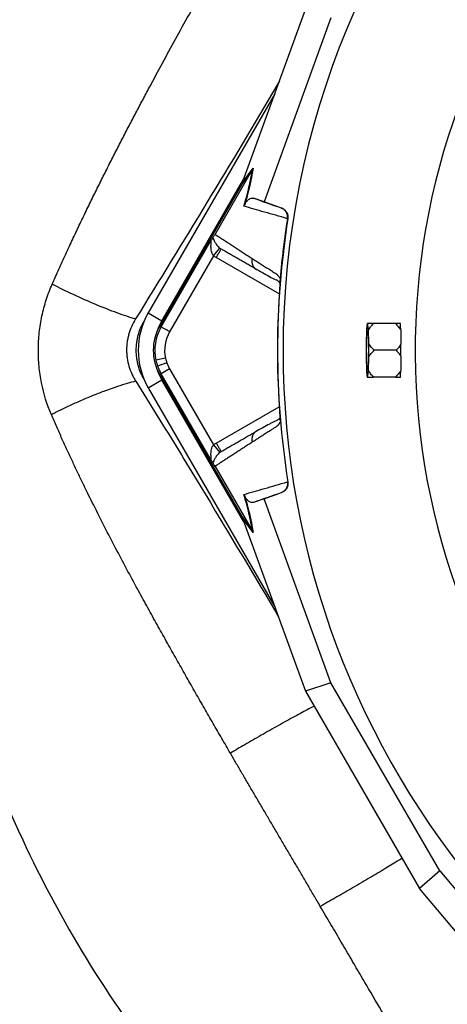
# Model space of a CAD drawing. Header units: millimetres. Extents: x 2153 to 4015, y 1999 to 4341.
# Tile 5 of 21: x 2565 to 2827, y 2640 to 3244. Entities that reach past the tile are written whole.
import ezdxf

# ---------------------------------------------------------------- set-up
doc = ezdxf.new("R2010")
doc.units = ezdxf.units.MM
doc.header["$LTSCALE"] = 2

msp = doc.modelspace()

# ---------------------------------------------------------------- linework, layer by layer
at = {"color": 7, "linetype": 'Continuous', "lineweight": 25}
for p, q in [((2701.51, 3144.71), (2739.86, 3250.3)), ((2755.41, 3245.04), (2714.45, 3132.25)), ((2721.01, 3198.4), (2643.43, 3064.02)), ((2707.17, 3151.72), (2684.39, 3112.26)), ((2707.19, 3151.75), (2700.81, 3143.08)), ((2701.3, 3144.12), (2707.68, 3152.8)), ((2700.81, 3143.08), (2650.5, 3055.94)), ((2651.78, 3059.2), (2702.13, 3146.41)), ((2714.45, 3132.25), (2708.06, 3134.41)), ((2725.14, 3128.36), (2714.45, 3132.25)), ((2724.9, 3128.44), (2725.14, 3128.36)), ((2729.02, 3121.79), (2728.75, 3121.87)), ((2651.36, 3055.45), (2681.42, 3107.52)), ((2683.48, 3099.1), (2687.24, 3103.77)), ((2683.48, 3099.1), (2656.55, 3052.45)), ((2709.02, 3091.29), (2709.7, 3090.71)), ((2724.2, 3084.05), (2724.2, 3083.87)), ((2643.43, 3064.02), (2651.78, 3059.2)), ((2651.36, 3055.45), (2650.5, 3055.94)), ((2777.22, 3053.31), (2776.99, 3045.23)), ((2778.01, 3057.49), (2777.57, 3057.49)), ((2778.59, 3045.23), (2778.36, 3053.31)), ((2794.94, 3057.49), (2781.52, 3057.49)), ((2795.4, 3041.04), (2781.98, 3041.04)), ((2654.02, 3036.18), (2648.16, 3034.9)), ((2776.99, 3036.86), (2777.22, 3028.78)), ((2778.36, 3028.78), (2778.59, 3036.86)), ((2654.83, 3033.35), (2649.18, 3031.33)), ((2656.55, 3029.64), (2651.36, 3026.64)), ((2656.55, 3029.64), (2683.48, 2982.99)), ((2643.43, 3018.07), (2651.78, 3022.89)), ((2651.36, 3026.64), (2650.5, 3026.15)), ((2650.5, 3026.15), (2700.81, 2939.01)), ((2681.42, 2974.57), (2651.36, 3026.64)), ((2702.13, 2935.68), (2651.78, 3022.89)), ((2777.57, 3024.59), (2778.01, 3024.59)), ((2794.94, 3024.59), (2781.52, 3024.59)), ((2643.43, 3018.07), (2721.01, 2883.69)), ((2724.2, 2998.22), (2724.2, 2998.04)), ((2709.7, 2991.38), (2709.02, 2990.8)), ((2683.48, 2982.99), (2687.24, 2978.32)), ((2684.39, 2969.83), (2707.17, 2930.37)), ((2728.75, 2960.22), (2729.02, 2960.3)), ((2714.45, 2949.84), (2708.06, 2947.68)), ((2714.45, 2949.84), (2725.14, 2953.73)), ((2755.41, 2837.05), (2714.45, 2949.84)), ((2725.14, 2953.73), (2724.9, 2953.65)), ((2700.81, 2939.01), (2707.19, 2930.34)), ((2707.68, 2929.29), (2701.3, 2937.97)), ((2701.51, 2937.38), (2739.86, 2831.78)), ((2755.41, 2837.05), (2739.86, 2831.78)), ((2822.1, 2721.55), (2755.41, 2837.05)), ((2739.86, 2831.78), (2809.76, 2710.72)), ((2822.1, 2721.55), (2809.76, 2710.72)), ((2822.1, 2721.55), (2899.29, 2629.68)), ((2882.03, 2624.71), (2809.76, 2710.72))]:
    msp.add_line(p, q, dxfattribs=at)
at = {"color": 8, "linetype": 'Continuous', "lineweight": 25}
for p, q in [((2723.75, 3075.67), (2685.12, 3097.98)), ((2640.84, 3058.82), (2640.88, 3058.89)), ((2640.88, 3023.2), (2640.84, 3023.27)), ((2685.12, 2984.11), (2723.75, 3006.41))]:
    msp.add_line(p, q, dxfattribs=at)
at = {"color": 7, "linetype": 'Continuous', "lineweight": 25, "flags": 128}
for points in [[(2648.64, 3052.11), (2649.68, 3054.94), (2651.78, 3059.2)], [(2778.37, 3041.04), (2778.35, 3038.15), (2778.3, 3035.42), (2778.22, 3033.02), (2778.12, 3031.09), (2778, 3029.73), (2777.86, 3029.03), (2777.72, 3029.03), (2777.58, 3029.73), (2777.46, 3031.09), (2777.35, 3033.02), (2777.27, 3035.42), (2777.23, 3038.15), (2777.21, 3041.04), (2777.23, 3043.94), (2777.27, 3046.67), (2777.35, 3049.07), (2777.46, 3051), (2777.58, 3052.36), (2777.72, 3053.06), (2777.86, 3053.06), (2778, 3052.36), (2778.12, 3051), (2778.22, 3049.07), (2778.3, 3046.67), (2778.35, 3043.94), (2778.37, 3041.04)], [(2651.78, 3022.89), (2649.68, 3027.15), (2648.64, 3029.98)]]:
    msp.add_lwpolyline(points, dxfattribs=at)
at = {"color": 7, "linetype": 'Continuous', "lineweight": 25}
for centre, radius, start, end in [((3242.1, 3041.04), 516.02, 91.61958, 180), ((3242.1, 3041.04), 435.02, 98.72648, 259.40298), ((3242.1, 3041.04), 519.4, 171.05652, 188.94348), ((2683.23, 3041.04), 45.96, 150, 210), ((2676.3, 3041.04), 29.79, 150, 210), ((2676.3, 3041.04), 28.81, 150, 192.32485), ((2676.3, 3041.04), 22.81, 150, 192.32485), ((2819.71, 3051.88), 42.52, 172.41507, 178.07111), ((2735.87, 3051.88), 42.52, 1.92889, 7.58493), ((2789.6, 3056.08), 8.51, 8.81041, 9.59024), ((3242.1, 3041.04), 516.02, 180, 261.08128), ((3126.6, 3041.04), 349.63, 179.31486, 180.68514), ((2428.98, 3041.04), 349.63, 359.31486, 0.68514), ((2676.3, 3041.04), 28.81, 192.32485, 199.70424), ((2676.3, 3041.04), 22.81, 192.32485, 199.70424), ((2676.3, 3041.04), 28.81, 199.70424, 210), ((2676.3, 3041.04), 22.81, 199.70424, 210), ((2819.71, 3030.21), 42.52, 181.92889, 187.58493), ((2735.87, 3030.21), 42.52, 352.41507, 358.07111), ((2789.6, 3026.01), 8.51, 350.40976, 351.18959)]:
    msp.add_arc(centre, radius, start, end, dxfattribs=at)
for centre, major_axis, ratio, start_param, end_param in [((2699.98, 3142.05), (11.84, 32.46), 0.015428, 4.781806, 4.800012), ((3243.13, 3053.42), (36.91, 443.57), 0.999611, 1.653526, 1.673308), ((3243.13, 3028.67), (-36.91, 443.57), 0.999611, 1.468285, 1.488067), ((2699.98, 2940.04), (-11.84, 32.46), 0.015428, 4.624766, 4.642972)]:
    msp.add_ellipse(centre, major_axis=major_axis, ratio=ratio, start_param=start_param, end_param=end_param, dxfattribs=at)
for points, knots in [([(3174.49, 3742.01), (3126.37, 3721.31), (3035.97, 3682.41), (2893.49, 3651.42), (2757.13, 3646.19), (2668.33, 3555.61), (2592.74, 3453.35), (2540.83, 3331.6), (2508, 3205.62), (2492.11, 3081.3), (2498.99, 2956.77), (2526.65, 2836.4), (2571.63, 2721.18), (2625.96, 2630.22), (2672.12, 2577.21), (2682.48, 2566.09)], [0, 0, 0, 0, 0.0401941, 0.0755145, 0.1219992, 0.15017, 0.1803272, 0.2307269, 0.2608889, 0.2904897, 0.3362446, 0.3649193, 0.3939071, 0.4395348, 0.4521189, 0.4521189, 0.4521189, 0.4521189]), ([(2286.8, 3673.16), (2280.62, 3661.49), (2274.76, 3649.85), (2254.87, 3608.53), (2242.44, 3579.1), (2225.97, 3535.34), (2220.87, 3520.89), (2213.66, 3499.12), (2211.33, 3491.83), (2206.85, 3477.37), (2204.71, 3470.23), (2200.63, 3456.19), (2198.68, 3449.23), (2194.68, 3434.4), (2192.61, 3426.45), (2189.52, 3414.15), (2188.49, 3410.01), (2186.5, 3401.74), (2185.53, 3397.63), (2182.71, 3385.34), (2180.93, 3377.21), (2175.82, 3352.65), (2172.69, 3336.02), (2167.16, 3302.68), (2164.73, 3285.92), (2158.51, 3235.31), (2155.78, 3201.18), (2153.42, 3132.39), (2153.79, 3097.73), (2157.88, 3028.22), (2161.61, 2993.35), (2168.47, 2949.99), (2169.95, 2941.34), (2173.13, 2924.01), (2174.84, 2915.31), (2178.48, 2898.03), (2180.4, 2889.5), (2184.45, 2872.64), (2186.57, 2864.32), (2193.23, 2839.48), (2198.07, 2823.02), (2208.5, 2790.58), (2214.09, 2774.56), (2243.88, 2695.43), (2273.5, 2635.25), (2325.83, 2550.17), (2344.6, 2522.68), (2384.77, 2469.58), (2406.09, 2443.94), (2474.31, 2370.41), (2524.11, 2326.6), (2630.54, 2249.81), (2687.19, 2216.85), (2761.35, 2183.01), (2776.34, 2176.62), (2806.63, 2164.6), (2821.95, 2158.93), (2852.8, 2148.49), (2868.32, 2143.73), (2899.48, 2134.99), (2915.12, 2131.02), (2989.67, 2114.1), (3049.32, 2106.38), (3109.1, 2104.34)], [0.1694246, 0.1694246, 0.1694246, 0.1694246, 0.1770949, 0.1770949, 0.1967721, 0.1967721, 0.2066107, 0.2066107, 0.21153, 0.21153, 0.2164493, 0.2164493, 0.2213686, 0.2213686, 0.2262879, 0.2262879, 0.2287475, 0.2287475, 0.2312072, 0.2312072, 0.2361265, 0.2361265, 0.2459651, 0.2459651, 0.2558037, 0.2558037, 0.2754809, 0.2754809, 0.2951581, 0.2951581, 0.3148353, 0.3148353, 0.3197546, 0.3197546, 0.3246739, 0.3246739, 0.3295932, 0.3295932, 0.3345125, 0.3345125, 0.3443511, 0.3443511, 0.3541897, 0.3541897, 0.3935441, 0.3935441, 0.4132213, 0.4132213, 0.4328985, 0.4328985, 0.4722529, 0.4722529, 0.5116073, 0.5116073, 0.5214459, 0.5214459, 0.5312845, 0.5312845, 0.5411231, 0.5411231, 0.5509617, 0.5509617, 0.5878363, 0.5878363, 0.5878363, 0.5878363]), ([(2285.81, 3669.6), (2280.25, 3659.01), (2274.95, 3648.44), (2255.59, 3608.21), (2243.17, 3578.81), (2226.71, 3535.07), (2221.61, 3520.63), (2214.41, 3498.88), (2212.08, 3491.59), (2207.6, 3477.14), (2205.46, 3470.01), (2201.39, 3455.97), (2199.44, 3449.02), (2195.44, 3434.2), (2193.37, 3426.25), (2190.28, 3413.96), (2189.26, 3409.82), (2187.27, 3401.56), (2186.3, 3397.45), (2183.48, 3385.17), (2181.7, 3377.04), (2176.59, 3352.5), (2173.47, 3335.88), (2167.93, 3302.57), (2165.51, 3285.81), (2159.29, 3235.24), (2156.56, 3201.13), (2154.21, 3132.38), (2154.58, 3097.75), (2158.67, 3028.29), (2162.39, 2993.44), (2169.24, 2950.12), (2170.72, 2941.47), (2173.91, 2924.16), (2175.61, 2915.47), (2179.24, 2898.2), (2181.17, 2889.67), (2185.21, 2872.83), (2187.33, 2864.51), (2193.98, 2839.7), (2198.82, 2823.25), (2209.24, 2790.83), (2214.83, 2774.83), (2244.6, 2695.75), (2274.2, 2635.62), (2326.49, 2550.6), (2345.25, 2523.13), (2385.38, 2470.08), (2406.69, 2444.46), (2474.85, 2370.99), (2524.61, 2327.2), (2630.96, 2250.48), (2687.56, 2217.54), (2761.66, 2183.73), (2776.64, 2177.34), (2806.91, 2165.33), (2822.22, 2159.67), (2853.04, 2149.24), (2868.55, 2144.49), (2899.68, 2135.75), (2915.31, 2131.79), (2990.97, 2114.61), (3051.77, 2106.86), (3112.71, 2105.02)], [0.1701243, 0.1701243, 0.1701243, 0.1701243, 0.1770949, 0.1770949, 0.1967721, 0.1967721, 0.2066107, 0.2066107, 0.21153, 0.21153, 0.2164493, 0.2164493, 0.2213686, 0.2213686, 0.2262879, 0.2262879, 0.2287475, 0.2287475, 0.2312072, 0.2312072, 0.2361265, 0.2361265, 0.2459651, 0.2459651, 0.2558037, 0.2558037, 0.2754809, 0.2754809, 0.2951581, 0.2951581, 0.3148353, 0.3148353, 0.3197546, 0.3197546, 0.3246739, 0.3246739, 0.3295932, 0.3295932, 0.3345125, 0.3345125, 0.3443511, 0.3443511, 0.3541897, 0.3541897, 0.3935441, 0.3935441, 0.4132213, 0.4132213, 0.4328985, 0.4328985, 0.4722529, 0.4722529, 0.5116073, 0.5116073, 0.5214459, 0.5214459, 0.5312845, 0.5312845, 0.5411231, 0.5411231, 0.5509617, 0.5509617, 0.5885727, 0.5885727, 0.5885727, 0.5885727]), ([(3112.71, 2106.27), (3090.87, 2106.95), (3069.01, 2108.42), (3036.21, 2111.78), (3025.28, 2113.09), (3008.87, 2115.35), (3003.4, 2116.16), (2992.47, 2117.86), (2987, 2118.76), (2959.79, 2123.49), (2938.26, 2128), (2895.67, 2138.45), (2874.61, 2144.38), (2832.97, 2157.7), (2812.39, 2165.09), (2771.69, 2181.27), (2751.58, 2190.08), (2721.76, 2204.34), (2711.88, 2209.27), (2692.23, 2219.48), (2682.52, 2224.74), (2653.73, 2240.95), (2634.99, 2252.35), (2580.07, 2288.24), (2545.21, 2314.46), (2495.52, 2357.17), (2479.38, 2371.97), (2455.85, 2395.03), (2448.11, 2402.86), (2436.68, 2414.83), (2432.9, 2418.86), (2425.4, 2426.99), (2421.68, 2431.09), (2403.29, 2451.7), (2389.22, 2468.59), (2362.28, 2503.15), (2349.41, 2520.81), (2324.85, 2556.88), (2313.16, 2575.29), (2290.91, 2612.84), (2280.35, 2631.97), (2260.4, 2670.99), (2251, 2690.86), (2239.98, 2716.17), (2237.82, 2721.26), (2233.57, 2731.47), (2231.48, 2736.58), (2225.36, 2751.94), (2221.45, 2762.21), (2202.76, 2813.75), (2190.54, 2855.54), (2176.55, 2919.12), (2172.59, 2940.45), (2165.99, 2983.39), (2163.35, 3005), (2159.32, 3048.46), (2157.93, 3070.32), (2157, 3097.82), (2156.85, 3103.32), (2156.64, 3114.35), (2156.58, 3119.88), (2156.5, 3136.43), (2156.62, 3147.43), (2157.45, 3180.37), (2158.66, 3202.22), (2162.35, 3245.71), (2164.82, 3267.34), (2170.98, 3310.41), (2174.65, 3331.85), (2183.04, 3374.55), (2187.76, 3395.81), (2195.6, 3427.57), (2198.33, 3438.14), (2204.08, 3459.23), (2207.08, 3469.75), (2213.41, 3490.74), (2216.72, 3501.21), (2223.7, 3522.09), (2227.36, 3532.52), (2238.82, 3563.53), (2247.12, 3583.92), (2265, 3624.14), (2274.59, 3643.97), (2284.72, 3663.57)], [0, 0, 0, 0, 0.03125, 0.03125, 0.046875, 0.046875, 0.054688, 0.054688, 0.0625, 0.0625, 0.09375, 0.09375, 0.125, 0.125, 0.15625, 0.15625, 0.1875, 0.1875, 0.203125, 0.203125, 0.21875, 0.21875, 0.25, 0.25, 0.3125, 0.3125, 0.34375, 0.34375, 0.359375, 0.359375, 0.367188, 0.367188, 0.375, 0.375, 0.40625, 0.40625, 0.4375, 0.4375, 0.46875, 0.46875, 0.5, 0.5, 0.53125, 0.53125, 0.539063, 0.539063, 0.546875, 0.546875, 0.5625, 0.5625, 0.625, 0.625, 0.65625, 0.65625, 0.6875, 0.6875, 0.71875, 0.71875, 0.726563, 0.726563, 0.734375, 0.734375, 0.75, 0.75, 0.78125, 0.78125, 0.8125, 0.8125, 0.84375, 0.84375, 0.875, 0.875, 0.890625, 0.890625, 0.90625, 0.90625, 0.921875, 0.921875, 0.9375, 0.9375, 0.96875, 0.96875, 1, 1, 1, 1]), ([(2289.7, 3660.99), (2279.6, 3641.48), (2270.05, 3621.72), (2252.24, 3581.65), (2243.97, 3561.34), (2232.56, 3530.44), (2228.92, 3520.06), (2221.98, 3499.26), (2218.68, 3488.83), (2212.38, 3467.92), (2209.39, 3457.44), (2203.67, 3436.43), (2200.95, 3425.9), (2193.15, 3394.26), (2188.45, 3373.08), (2180.11, 3330.55), (2176.46, 3309.19), (2170.34, 3266.29), (2167.87, 3244.73), (2164.22, 3201.41), (2163.03, 3179.65), (2162.21, 3146.84), (2162.1, 3135.87), (2162.18, 3119.38), (2162.25, 3113.88), (2162.47, 3102.89), (2162.61, 3097.41), (2163.56, 3070.03), (2164.95, 3048.25), (2168.98, 3004.96), (2171.63, 2983.44), (2178.24, 2940.67), (2182.2, 2919.42), (2196.19, 2856.1), (2208.4, 2814.48), (2227.08, 2763.15), (2230.99, 2752.92), (2237.1, 2737.62), (2239.18, 2732.53), (2243.43, 2722.37), (2245.59, 2717.31), (2256.59, 2692.11), (2265.97, 2672.32), (2285.9, 2633.49), (2296.43, 2614.44), (2318.64, 2577.07), (2330.32, 2558.75), (2354.84, 2522.85), (2367.68, 2505.27), (2394.57, 2470.89), (2408.62, 2454.08), (2426.98, 2433.58), (2430.69, 2429.5), (2438.18, 2421.41), (2441.95, 2417.41), (2453.36, 2405.51), (2461.08, 2397.72), (2484.56, 2374.79), (2500.65, 2360.09), (2550.23, 2317.64), (2585, 2291.59), (2639.8, 2255.95), (2658.5, 2244.64), (2682.44, 2231.23), (2687.26, 2228.59), (2696.94, 2223.37), (2701.82, 2220.8), (2716.51, 2213.2), (2726.36, 2208.32), (2756.08, 2194.19), (2776.11, 2185.49), (2816.62, 2169.49), (2837.11, 2162.2), (2878.52, 2149.07), (2899.46, 2143.23), (2941.78, 2132.96), (2963.16, 2128.54), (2995.58, 2122.99), (3006.45, 2121.32), (3022.83, 2119.1), (3028.31, 2118.4), (3039.26, 2117.11), (3044.75, 2116.52), (3072.19, 2113.78), (3094.19, 2112.38), (3116.24, 2111.76)], [0, 0, 0, 0, 0.03125, 0.03125, 0.0625, 0.0625, 0.078125, 0.078125, 0.09375, 0.09375, 0.109375, 0.109375, 0.125, 0.125, 0.15625, 0.15625, 0.1875, 0.1875, 0.21875, 0.21875, 0.25, 0.25, 0.265625, 0.265625, 0.273438, 0.273438, 0.28125, 0.28125, 0.3125, 0.3125, 0.34375, 0.34375, 0.375, 0.375, 0.4375, 0.4375, 0.453125, 0.453125, 0.460938, 0.460938, 0.46875, 0.46875, 0.5, 0.5, 0.53125, 0.53125, 0.5625, 0.5625, 0.59375, 0.59375, 0.625, 0.625, 0.632813, 0.632813, 0.640625, 0.640625, 0.65625, 0.65625, 0.6875, 0.6875, 0.75, 0.75, 0.78125, 0.78125, 0.789063, 0.789063, 0.796875, 0.796875, 0.8125, 0.8125, 0.84375, 0.84375, 0.875, 0.875, 0.90625, 0.90625, 0.9375, 0.9375, 0.953125, 0.953125, 0.960938, 0.960938, 0.96875, 0.96875, 1, 1, 1, 1]), ([(2584.58, 3081.68), (2585.26, 3083.22), (2586.62, 3086.29), (2588.69, 3090.87), (2590.75, 3095.42), (2592.82, 3099.95), (2594.9, 3104.44), (2596.99, 3108.91), (2599.08, 3113.35), (2601.17, 3117.76), (2603.26, 3122.14), (2605.36, 3126.5), (2607.46, 3130.83), (2609.57, 3135.13), (2611.67, 3139.4), (2613.78, 3143.65), (2615.88, 3147.88), (2617.99, 3152.07), (2620.09, 3156.24), (2622.2, 3160.39), (2624.3, 3164.51), (2626.41, 3168.6), (2628.51, 3172.67), (2630.61, 3176.72), (2632.71, 3180.74), (2634.8, 3184.74), (2636.9, 3188.71), (2638.99, 3192.67), (2641.08, 3196.61), (2643.16, 3200.52), (2647.16, 3208.01), (2653.15, 3219.13), (2661.22, 3233.94), (2669.52, 3248.98), (2677.05, 3262.53), (2683.73, 3274.47), (2689.45, 3284.65), (2695.09, 3294.65), (2700.64, 3304.47), (2706.09, 3314.09), (2709.7, 3320.43), (2711.48, 3323.57)], [0, 0, 0, 0, 0.018567, 0.03704, 0.055421, 0.073711, 0.091909, 0.110018, 0.128036, 0.145965, 0.163804, 0.181555, 0.199217, 0.21679, 0.234275, 0.251672, 0.268982, 0.286203, 0.303337, 0.320384, 0.337343, 0.354215, 0.371, 0.387698, 0.404311, 0.420841, 0.437294, 0.453675, 0.469987, 0.486235, 0.502425, 0.563191, 0.624744, 0.687374, 0.75139, 0.794609, 0.8372, 0.879097, 0.920235, 0.960554, 1, 1, 1, 1]), ([(2723.85, 3206.22), (2723.35, 3205.36), (2708.7, 3180.42), (2679.53, 3131.63), (2650.29, 3084.06), (2635.66, 3060.28)], [0, 0, 0, 0, 0.0176062, 0.5087791, 1, 1, 1, 1]), ([(2702.1, 3129.46), (2702.83, 3132), (2703.48, 3134.34), (2704.61, 3138.69), (2705.09, 3140.68), (2705.71, 3143.44), (2705.9, 3144.32), (2706.24, 3146.01), (2706.39, 3146.81), (2706.8, 3149.1), (2707.01, 3150.47), (2707.17, 3151.72)], [0, 0, 0, 0, 0.25, 0.25, 0.5, 0.5, 0.625, 0.625, 0.75, 0.75, 1, 1, 1, 1]), ([(2707.68, 3152.8), (2707.51, 3151.53), (2707.29, 3150.14), (2706.87, 3147.83), (2706.71, 3147.03), (2706.37, 3145.33), (2706.18, 3144.44), (2705.56, 3141.67), (2705.07, 3139.65), (2704.22, 3136.36), (2703.91, 3135.21), (2703.26, 3132.84), (2702.92, 3131.62), (2702.56, 3130.35)], [0, 0, 0, 0, 0.25, 0.25, 0.375, 0.375, 0.5, 0.5, 0.75, 0.75, 0.875, 0.875, 1, 1, 1, 1]), ([(2702.56, 3130.35), (2702.64, 3130.55), (2702.71, 3130.7), (2702.84, 3130.97), (2702.9, 3131.08), (2703.07, 3131.39), (2703.17, 3131.56), (2703.45, 3132), (2703.61, 3132.21), (2703.91, 3132.6), (2704.05, 3132.76), (2704.33, 3133.05), (2704.46, 3133.17), (2704.83, 3133.51), (2705.07, 3133.69), (2705.51, 3133.98), (2705.73, 3134.1), (2706.34, 3134.38), (2706.72, 3134.48), (2707.42, 3134.55), (2707.75, 3134.51), (2708.06, 3134.41)], [0, 0, 0, 0, 0.015625, 0.015625, 0.03125, 0.03125, 0.0625, 0.0625, 0.125, 0.125, 0.1875, 0.1875, 0.25, 0.25, 0.375, 0.375, 0.5, 0.5, 0.75, 0.75, 1, 1, 1, 1]), ([(2728.75, 3121.83), (2723.88, 3123.24), (2719.24, 3124.57), (2710.37, 3127.1), (2706.14, 3128.31), (2702.1, 3129.46)], [0, 0, 0, 0, 0.5, 0.5, 1, 1, 1, 1]), ([(2728.75, 3121.87), (2728.86, 3122.56), (2728.85, 3123.25), (2728.59, 3124.62), (2728.35, 3125.26), (2727.82, 3126.16), (2727.62, 3126.44), (2727.18, 3126.96), (2726.93, 3127.2), (2726.4, 3127.64), (2726.12, 3127.84), (2725.53, 3128.17), (2725.22, 3128.32), (2724.9, 3128.44)], [0, 0, 0, 0, 0.25, 0.25, 0.5, 0.5, 0.625, 0.625, 0.75, 0.75, 0.875, 0.875, 1, 1, 1, 1]), ([(2725.14, 3128.36), (2725.79, 3128.13), (2726.39, 3127.78), (2727.46, 3126.9), (2727.91, 3126.37), (2728.44, 3125.47), (2728.59, 3125.16), (2728.83, 3124.52), (2728.92, 3124.19), (2729.12, 3123.16), (2729.13, 3122.48), (2729.02, 3121.79)], [0, 0, 0, 0, 0.25, 0.25, 0.5, 0.5, 0.625, 0.625, 0.75, 0.75, 1, 1, 1, 1]), ([(2682.99, 3110.03), (2683.14, 3110.25), (2683.31, 3110.5), (2683.64, 3111.01), (2683.76, 3111.2), (2683.97, 3111.55), (2684.04, 3111.67), (2684.2, 3111.93), (2684.28, 3112.08), (2684.37, 3112.22)], [0, 0, 0, 0, 0.5, 0.5, 0.75, 0.75, 0.875, 0.875, 1, 1, 1, 1]), ([(2684.39, 3112.26), (2684.75, 3112.02), (2685.48, 3111.54), (2686.59, 3110.82), (2687.71, 3110.09), (2688.84, 3109.35), (2689.98, 3108.61), (2691.14, 3107.86), (2692.3, 3107.1), (2693.48, 3106.33), (2694.67, 3105.56), (2695.87, 3104.78), (2697.08, 3103.99), (2698.3, 3103.19), (2699.54, 3102.39), (2700.79, 3101.58), (2702.05, 3100.76), (2703.32, 3099.94), (2704.61, 3099.11), (2705.91, 3098.27), (2706.78, 3097.7), (2707.22, 3097.42)], [0, 0, 0, 0, 0.055211, 0.110128, 0.164753, 0.219086, 0.273129, 0.326884, 0.38035, 0.43353, 0.486425, 0.539036, 0.591365, 0.643413, 0.695181, 0.746671, 0.797884, 0.848822, 0.899487, 0.949879, 1, 1, 1, 1]), ([(2682.99, 3110.03), (2682.9, 3109.91), (2682.81, 3109.77), (2682.59, 3109.43), (2682.47, 3109.24), (2682.2, 3108.8), (2682.05, 3108.57), (2681.75, 3108.06), (2681.58, 3107.79), (2681.42, 3107.52)], [0, 0, 0, 0, 0.25, 0.25, 0.5, 0.5, 0.75, 0.75, 1, 1, 1, 1]), ([(2683.48, 3099.1), (2683.4, 3099.19), (2683.32, 3099.29), (2683.16, 3099.49), (2683.09, 3099.59), (2682.89, 3099.91), (2682.78, 3100.13), (2682.47, 3100.81), (2682.32, 3101.28), (2681.99, 3102.68), (2681.91, 3103.63), (2681.89, 3104.98), (2681.9, 3105.42), (2681.93, 3106.29), (2681.96, 3106.71), (2681.97, 3107.27), (2681.97, 3107.44), (2681.95, 3107.74), (2681.92, 3107.85), (2681.82, 3107.94), (2681.75, 3107.92), (2681.59, 3107.77), (2681.5, 3107.65), (2681.42, 3107.52)], [0, 0, 0, 0, 0.03125, 0.03125, 0.0625, 0.0625, 0.125, 0.125, 0.25, 0.25, 0.5, 0.5, 0.625, 0.625, 0.75, 0.75, 0.8125, 0.8125, 0.875, 0.875, 0.9375, 0.9375, 1, 1, 1, 1]), ([(2682.99, 3110.03), (2683.18, 3109.75), (2683.37, 3109.36), (2683.81, 3108.46), (2684.05, 3107.95), (2684.64, 3106.85), (2685, 3106.26), (2685.69, 3105.34), (2685.94, 3105.02), (2686.53, 3104.39), (2686.86, 3104.07), (2687.24, 3103.77)], [0, 0, 0, 0, 0.25, 0.25, 0.5, 0.5, 0.75, 0.75, 0.875, 0.875, 1, 1, 1, 1]), ([(2685.12, 3097.98), (2685.51, 3098.66), (2685.9, 3099.34), (2686.63, 3100.6), (2686.96, 3101.17), (2687.52, 3102.13), (2687.74, 3102.52), (2688.04, 3103.04), (2688.12, 3103.18), (2688.12, 3103.18)], [0, 0, 0, 0, 0.25, 0.25, 0.5, 0.5, 0.75, 0.75, 1, 1, 1, 1]), ([(2709.7, 3090.71), (2709.28, 3090.96), (2708.42, 3091.45), (2707.15, 3092.19), (2705.89, 3092.91), (2704.64, 3093.64), (2703.4, 3094.35), (2702.17, 3095.06), (2700.94, 3095.77), (2699.73, 3096.47), (2698.53, 3097.17), (2697.33, 3097.85), (2696.15, 3098.54), (2694.97, 3099.22), (2693.8, 3099.89), (2692.65, 3100.56), (2691.5, 3101.22), (2690.36, 3101.88), (2689.23, 3102.53), (2688.49, 3102.96), (2688.12, 3103.17)], [0, 0, 0, 0, 0.052635, 0.105609, 0.158921, 0.212573, 0.266566, 0.320902, 0.375581, 0.430604, 0.485973, 0.541688, 0.597751, 0.654162, 0.710923, 0.768034, 0.825496, 0.883311, 0.941478, 1, 1, 1, 1]), ([(2707.22, 3097.42), (2707.63, 3097.15), (2708.45, 3096.63), (2709.7, 3095.82), (2710.96, 3095.01), (2712.23, 3094.19), (2713.91, 3093.11), (2716, 3091.77), (2718.12, 3090.41), (2719.85, 3089.31), (2720.9, 3088.65), (2721.64, 3088.16), (2722.07, 3087.85), (2722.43, 3087.56), (2722.78, 3087.23), (2723.15, 3086.81), (2723.54, 3086.3), (2723.92, 3085.73), (2724.17, 3085.3), (2724.3, 3085.08)], [0, 0, 0, 0, 0.077777, 0.1552, 0.232272, 0.308995, 0.385372, 0.530526, 0.674474, 0.747423, 0.819615, 0.846383, 0.869761, 0.889755, 0.906383, 0.929523, 0.9528, 0.976272, 1, 1, 1, 1]), ([(2708.97, 3091.22), (2711.93, 3089.57), (2716.12, 3087.23), (2720.65, 3084.66), (2722.92, 3084.09), (2723.81, 3082.74), (2724.12, 3082.26)], [0, 0, 0, 0, 0.5784469, 0.819658, 0.9355315, 1, 1, 1, 1]), ([(2724.2, 3083.87), (2724.19, 3083.78), (2724.19, 3083.6), (2724.18, 3083.3), (2724.16, 3082.99), (2724.15, 3082.67), (2724.14, 3082.33), (2724.12, 3081.98), (2724.1, 3081.62), (2724.08, 3081.24), (2724.06, 3080.84), (2724.04, 3080.44), (2724.02, 3080.02), (2723.99, 3079.58), (2723.96, 3078.99), (2723.91, 3078.25), (2723.86, 3077.34), (2723.8, 3076.42), (2723.74, 3075.47), (2723.7, 3074.83), (2723.68, 3074.51)], [0, 0, 0, 0, 0.044249, 0.088104, 0.131646, 0.174957, 0.218124, 0.261231, 0.304365, 0.347611, 0.391054, 0.434778, 0.478866, 0.523398, 0.568452, 0.654809, 0.74053, 0.826228, 0.912518, 1, 1, 1, 1]), ([(2724.15, 3083.03), (2724.15, 3082.83), (2724.13, 3082.13), (2724.02, 3080.17), (2723.86, 3077.46), (2723.74, 3075.48), (2723.68, 3074.51)], [0, 0, 0, 0, 0.119819, 0.412336, 0.710137, 1, 1, 1, 1]), ([(2724.3, 3085.08), (2724.29, 3085.01), (2724.28, 3084.85), (2724.26, 3084.64), (2724.24, 3084.43), (2724.22, 3084.23), (2724.21, 3084.11), (2724.2, 3084.05)], [0, 0, 0, 0, 0.212576, 0.416535, 0.614103, 0.807726, 1, 1, 1, 1]), ([(2584.09, 3001.51), (2581.38, 3007.8), (2579.37, 3014.32), (2577.7, 3022.72), (2577.41, 3024.41), (2576.9, 3027.82), (2576.7, 3029.54), (2576.21, 3034.7), (2576.06, 3038.13), (2576.1, 3045), (2576.29, 3048.44), (2577.03, 3055.31), (2577.58, 3058.75), (2579, 3065.5), (2579.88, 3068.81), (2581.98, 3075.33), (2583.19, 3078.53), (2584.58, 3081.68)], [0, 0, 0, 0, 0.25, 0.25, 0.3125, 0.3125, 0.375, 0.375, 0.5, 0.5, 0.625, 0.625, 0.75, 0.75, 0.875, 0.875, 1, 1, 1, 1]), ([(2635.66, 3060.28), (2632.31, 3061.24), (2628.48, 3062.5), (2620.23, 3065.49), (2615.81, 3067.22), (2606.76, 3071.02), (2602.13, 3073.07), (2593.1, 3077.32), (2588.69, 3079.51), (2584.58, 3081.68)], [0, 0, 0, 0, 0.25, 0.25, 0.5, 0.5, 0.75, 0.75, 1, 1, 1, 1]), ([(2635.66, 3060.28), (2633.86, 3057.41), (2632.5, 3054.36), (2631.33, 3050.32), (2631.13, 3049.5), (2630.78, 3047.84), (2630.63, 3047.02), (2630.29, 3044.53), (2630.17, 3042.86), (2630.18, 3040.35), (2630.21, 3039.51), (2630.34, 3037.84), (2630.43, 3036.99), (2630.8, 3034.49), (2631.16, 3032.85), (2632.1, 3029.65), (2632.69, 3028.08), (2633.73, 3025.77), (2634.11, 3025.01), (2634.91, 3023.52), (2635.34, 3022.79), (2635.79, 3022.08)], [0, 0, 0, 0, 0.25, 0.25, 0.3125, 0.3125, 0.375, 0.375, 0.5, 0.5, 0.5625, 0.5625, 0.625, 0.625, 0.75, 0.75, 0.875, 0.875, 0.9375, 0.9375, 1, 1, 1, 1]), ([(2640.84, 3023.27), (2639.27, 3025.98), (2638.09, 3028.84), (2637.09, 3032.58), (2636.91, 3033.34), (2636.61, 3034.87), (2636.48, 3035.64), (2636.17, 3037.96), (2636.07, 3039.5), (2636.07, 3042.59), (2636.17, 3044.14), (2636.48, 3046.46), (2636.61, 3047.23), (2636.91, 3048.76), (2637.09, 3049.52), (2638.09, 3053.25), (2639.27, 3056.11), (2640.84, 3058.82)], [0, 0, 0, 0, 0.25, 0.25, 0.3125, 0.3125, 0.375, 0.375, 0.5, 0.5, 0.625, 0.625, 0.6875, 0.6875, 0.75, 0.75, 1, 1, 1, 1]), ([(2656.55, 3052.45), (2655.95, 3052.8), (2655.3, 3053.17), (2654.05, 3053.89), (2653.44, 3054.24), (2652.44, 3054.82), (2652.04, 3055.05), (2651.51, 3055.36), (2651.38, 3055.44), (2651.36, 3055.45)], [0, 0, 0, 0, 0.25, 0.25, 0.5, 0.5, 0.75, 0.75, 1, 1, 1, 1]), ([(2781.52, 3057.49), (2780.85, 3057.49), (2780.2, 3057.49), (2779.01, 3057.49), (2778.47, 3057.49), (2778.01, 3057.49)], [0, 0, 0, 0, 0.5, 0.5, 1, 1, 1, 1]), ([(2778.36, 3053.31), (2778.76, 3054.08), (2779.25, 3054.81), (2780.32, 3056.19), (2780.9, 3056.85), (2781.52, 3057.49)], [0, 0, 0, 0, 0.5, 0.5, 1, 1, 1, 1]), ([(2794.94, 3057.49), (2795.57, 3056.89), (2796.16, 3056.26), (2797.27, 3054.94), (2797.78, 3054.25), (2798.21, 3053.54)], [0, 0, 0, 0, 0.5, 0.5, 1, 1, 1, 1]), ([(2797.99, 3057.49), (2797.61, 3057.49), (2797.15, 3057.49), (2796.12, 3057.49), (2795.55, 3057.49), (2794.94, 3057.49)], [0, 0, 0, 0, 0.5, 0.5, 1, 1, 1, 1]), ([(2798.21, 3053.54), (2798.2, 3053.98), (2798.19, 3054.39), (2798.16, 3055.16), (2798.14, 3055.52), (2798.09, 3056.49), (2798.06, 3057), (2798.01, 3057.38)], [0, 0, 0, 0, 0.25, 0.25, 0.5, 0.5, 1, 1, 1, 1]), ([(2781.98, 3041.04), (2781.32, 3041.68), (2780.7, 3042.35), (2779.55, 3043.74), (2779.02, 3044.47), (2778.59, 3045.23)], [0, 0, 0, 0, 0.5, 0.5, 1, 1, 1, 1]), ([(2778.59, 3036.86), (2779.02, 3037.63), (2779.55, 3038.35), (2780.7, 3039.74), (2781.33, 3040.41), (2781.98, 3041.04)], [0, 0, 0, 0, 0.5, 0.5, 1, 1, 1, 1]), ([(2795.4, 3041.04), (2795.95, 3040.48), (2796.47, 3039.9), (2797.21, 3038.98), (2797.44, 3038.67), (2797.89, 3038.02), (2798.1, 3037.69), (2798.29, 3037.36)], [0, 0, 0, 0, 0.5, 0.5, 0.75, 0.75, 1, 1, 1, 1]), ([(2798.29, 3037.36), (2798.3, 3038.57), (2798.3, 3039.79), (2798.3, 3041.66), (2798.3, 3042.29), (2798.29, 3043.52), (2798.29, 3044.13), (2798.29, 3044.73)], [0, 0, 0, 0, 0.5, 0.5, 0.75, 0.75, 1, 1, 1, 1]), ([(2781.52, 3024.59), (2780.9, 3025.23), (2780.31, 3025.9), (2779.24, 3027.29), (2778.76, 3028.01), (2778.36, 3028.78)], [0, 0, 0, 0, 0.5, 0.5, 1, 1, 1, 1]), ([(2798.21, 3028.55), (2797.77, 3027.83), (2797.27, 3027.15), (2796.17, 3025.83), (2795.57, 3025.21), (2794.94, 3024.59)], [0, 0, 0, 0, 0.5, 0.5, 1, 1, 1, 1]), ([(2798.01, 3024.71), (2798.06, 3025.09), (2798.09, 3025.6), (2798.14, 3026.57), (2798.16, 3026.93), (2798.19, 3027.7), (2798.2, 3028.11), (2798.21, 3028.55)], [0, 0, 0, 0, 0.5, 0.5, 0.75, 0.75, 1, 1, 1, 1]), ([(2635.79, 3022.08), (2634.17, 3021.69), (2632.42, 3021.22), (2628.64, 3020.12), (2626.62, 3019.49), (2622.38, 3018.08), (2620.16, 3017.3), (2615.59, 3015.63), (2613.24, 3014.73), (2608.5, 3012.84), (2606.11, 3011.85), (2601.39, 3009.81), (2599.05, 3008.77), (2594.49, 3006.68), (2592.28, 3005.62), (2588.03, 3003.54), (2586, 3002.52), (2584.09, 3001.51)], [0, 0, 0, 0, 0.125, 0.125, 0.25, 0.25, 0.375, 0.375, 0.5, 0.5, 0.625, 0.625, 0.75, 0.75, 0.875, 0.875, 1, 1, 1, 1]), ([(2635.79, 3022.08), (2644.59, 3007.94), (2662.21, 2979.67), (2690.41, 2932.83), (2710.77, 2898.77), (2722.43, 2878.9), (2723.27, 2877.47)], [0, 0, 0, 0, 0.295564, 0.591172, 0.970476, 1, 1, 1, 1]), ([(2778.01, 3024.59), (2778.47, 3024.59), (2779.01, 3024.59), (2780.21, 3024.59), (2780.85, 3024.59), (2781.52, 3024.59)], [0, 0, 0, 0, 0.5, 0.5, 1, 1, 1, 1]), ([(2794.94, 3024.59), (2795.54, 3024.59), (2796.11, 3024.59), (2797.15, 3024.59), (2797.62, 3024.59), (2797.99, 3024.59)], [0, 0, 0, 0, 0.5, 0.5, 1, 1, 1, 1]), ([(2723.68, 3007.58), (2723.73, 3006.67), (2723.85, 3004.82), (2724, 3002.2), (2724.12, 3000.16), (2724.14, 2999.37), (2724.15, 2999.1)], [0, 0, 0, 0, 0.272149, 0.551691, 0.845295, 1, 1, 1, 1]), ([(2723.68, 3007.58), (2723.69, 3007.42), (2723.71, 3007.1), (2723.74, 3006.62), (2723.77, 3006.14), (2723.8, 3005.67), (2723.83, 3005.21), (2723.86, 3004.75), (2723.89, 3004.29), (2723.91, 3003.84), (2723.94, 3003.4), (2723.97, 3002.82), (2724.01, 3002.14), (2724.06, 3001.36), (2724.09, 3000.63), (2724.13, 2999.95), (2724.16, 2999.32), (2724.18, 2998.73), (2724.19, 2998.39), (2724.2, 2998.22)], [0, 0, 0, 0, 0.043926, 0.087482, 0.130742, 0.173781, 0.216675, 0.259499, 0.302332, 0.345249, 0.388327, 0.431642, 0.51487, 0.596532, 0.677148, 0.757255, 0.837402, 0.918139, 1, 1, 1, 1]), ([(2693.78, 2793.8), (2692.9, 2795.31), (2691.15, 2798.34), (2688.51, 2802.9), (2685.85, 2807.49), (2683.19, 2812.11), (2680.52, 2816.76), (2677.83, 2821.44), (2675.13, 2826.16), (2672.42, 2830.91), (2669.69, 2835.69), (2666.96, 2840.51), (2664.21, 2845.36), (2661.45, 2850.25), (2658.68, 2855.17), (2655.89, 2860.14), (2653.09, 2865.14), (2650.28, 2870.17), (2647.46, 2875.25), (2644.63, 2880.37), (2641.79, 2885.53), (2638.94, 2890.73), (2634.77, 2898.39), (2629.29, 2908.57), (2622.53, 2921.36), (2615.79, 2934.39), (2610.35, 2945.2), (2606.14, 2953.73), (2603.1, 2959.97), (2600.02, 2966.39), (2596.89, 2973.01), (2593.73, 2979.84), (2590.53, 2986.87), (2587.3, 2994.11), (2585.17, 2999.03), (2584.09, 3001.51)], [0, 0, 0, 0, 0.022165, 0.044463, 0.066898, 0.089473, 0.112191, 0.135056, 0.15807, 0.181237, 0.204559, 0.22804, 0.251682, 0.275489, 0.299462, 0.323606, 0.347922, 0.372413, 0.397082, 0.421931, 0.446961, 0.472173, 0.497569, 0.558191, 0.619753, 0.682286, 0.745832, 0.774621, 0.804232, 0.834678, 0.865975, 0.898139, 0.931186, 0.965134, 1, 1, 1, 1]), ([(2723.82, 2999.24), (2723.6, 2998.98), (2722.78, 2998.03), (2721.31, 2997.59), (2719.57, 2996.71), (2716.99, 2995.41), (2713.46, 2993.45), (2710.52, 2991.76), (2708.97, 2990.86)], [0, 0, 0, 0, 0.044117, 0.162588, 0.281551, 0.409036, 0.688232, 1, 1, 1, 1]), ([(2688.12, 2978.91), (2688.51, 2979.14), (2689.3, 2979.6), (2690.49, 2980.29), (2691.7, 2980.98), (2692.92, 2981.69), (2694.15, 2982.39), (2695.38, 2983.11), (2696.63, 2983.83), (2697.89, 2984.56), (2699.16, 2985.29), (2700.44, 2986.03), (2701.73, 2986.78), (2703.03, 2987.53), (2704.35, 2988.28), (2705.67, 2989.05), (2707, 2989.82), (2708.34, 2990.59), (2709.25, 2991.12), (2709.7, 2991.38)], [0, 0, 0, 0, 0.061953, 0.123509, 0.18467, 0.245435, 0.305808, 0.365787, 0.425376, 0.484574, 0.543383, 0.601804, 0.659839, 0.717488, 0.774753, 0.831636, 0.888137, 0.944258, 1, 1, 1, 1]), ([(2724.3, 2997.01), (2724.23, 2996.88), (2724.09, 2996.64), (2723.87, 2996.29), (2723.66, 2995.96), (2723.44, 2995.66), (2723.22, 2995.37), (2723, 2995.1), (2722.77, 2994.86), (2722.55, 2994.63), (2722.25, 2994.37), (2721.84, 2994.06), (2721.23, 2993.66), (2720.49, 2993.19), (2719.65, 2992.65), (2718.26, 2991.76), (2716.35, 2990.54), (2713.99, 2989.03), (2711.68, 2987.54), (2709.42, 2986.09), (2707.96, 2985.14), (2707.22, 2984.67)], [0, 0, 0, 0, 0.0134228, 0.0267382, 0.0399565, 0.0530881, 0.0661437, 0.0791341, 0.0920702, 0.1049632, 0.1178244, 0.141662, 0.1728313, 0.2170572, 0.2634911, 0.3121266, 0.4491557, 0.58733, 0.7237611, 0.8613131, 1, 1, 1, 1]), ([(2681.42, 2974.57), (2681.5, 2974.44), (2681.59, 2974.32), (2681.75, 2974.17), (2681.82, 2974.14), (2681.92, 2974.24), (2681.95, 2974.35), (2681.97, 2974.64), (2681.97, 2974.82), (2681.96, 2975.38), (2681.93, 2975.8), (2681.9, 2976.66), (2681.89, 2977.11), (2681.91, 2978.46), (2681.99, 2979.41), (2682.32, 2980.81), (2682.47, 2981.28), (2682.77, 2981.95), (2682.89, 2982.17), (2683.16, 2982.6), (2683.31, 2982.8), (2683.48, 2982.99)], [0, 0, 0, 0, 0.0625, 0.0625, 0.125, 0.125, 0.1875, 0.1875, 0.25, 0.25, 0.375, 0.375, 0.5, 0.5, 0.75, 0.75, 0.875, 0.875, 0.9375, 0.9375, 1, 1, 1, 1]), ([(2707.22, 2984.67), (2706.83, 2984.41), (2706.03, 2983.9), (2704.86, 2983.14), (2703.69, 2982.39), (2702.53, 2981.64), (2701.39, 2980.9), (2700.25, 2980.16), (2699.13, 2979.43), (2698.01, 2978.71), (2696.91, 2977.99), (2695.81, 2977.28), (2694.73, 2976.57), (2693.65, 2975.87), (2692.58, 2975.17), (2691.52, 2974.49), (2690.48, 2973.8), (2689.44, 2973.13), (2688.41, 2972.46), (2687.39, 2971.79), (2686.38, 2971.13), (2685.38, 2970.48), (2684.72, 2970.05), (2684.39, 2969.83)], [0, 0, 0, 0, 0.045336, 0.090894, 0.136674, 0.182678, 0.228907, 0.275362, 0.322044, 0.368954, 0.416093, 0.463462, 0.511063, 0.558896, 0.606962, 0.655262, 0.703798, 0.752569, 0.801578, 0.850824, 0.900309, 0.950034, 1, 1, 1, 1]), ([(2685.12, 2984.11), (2685.51, 2983.43), (2685.9, 2982.75), (2686.63, 2981.49), (2686.96, 2980.92), (2687.52, 2979.96), (2687.74, 2979.57), (2688.04, 2979.05), (2688.12, 2978.91), (2688.12, 2978.91)], [0, 0, 0, 0, 0.25, 0.25, 0.5, 0.5, 0.75, 0.75, 1, 1, 1, 1]), ([(2682.99, 2972.06), (2682.9, 2972.18), (2682.81, 2972.32), (2682.59, 2972.66), (2682.47, 2972.85), (2682.2, 2973.29), (2682.05, 2973.52), (2681.75, 2974.03), (2681.58, 2974.3), (2681.42, 2974.57)], [0, 0, 0, 0, 0.25, 0.25, 0.5, 0.5, 0.75, 0.75, 1, 1, 1, 1]), ([(2687.24, 2978.32), (2686.86, 2978.02), (2686.54, 2977.71), (2685.95, 2977.08), (2685.69, 2976.76), (2685, 2975.83), (2684.64, 2975.24), (2684.05, 2974.14), (2683.81, 2973.63), (2683.37, 2972.73), (2683.18, 2972.33), (2682.99, 2972.06)], [0, 0, 0, 0, 0.125, 0.125, 0.25, 0.25, 0.5, 0.5, 0.75, 0.75, 1, 1, 1, 1]), ([(2684.39, 2969.83), (2684.22, 2970.13), (2684.05, 2970.41), (2683.76, 2970.88), (2683.64, 2971.07), (2683.42, 2971.41), (2683.32, 2971.56), (2683.14, 2971.83), (2683.06, 2971.95), (2682.99, 2972.06)], [0, 0, 0, 0, 0.25, 0.25, 0.5, 0.5, 0.75, 0.75, 1, 1, 1, 1]), ([(2702.1, 2952.63), (2706.14, 2953.78), (2710.37, 2954.99), (2719.24, 2957.52), (2723.88, 2958.85), (2728.75, 2960.26)], [0, 0, 0, 0, 0.5, 0.5, 1, 1, 1, 1]), ([(2728.75, 2960.22), (2728.86, 2959.53), (2728.85, 2958.84), (2728.59, 2957.47), (2728.35, 2956.82), (2727.82, 2955.93), (2727.62, 2955.65), (2727.18, 2955.13), (2726.93, 2954.89), (2726.4, 2954.45), (2726.12, 2954.25), (2725.53, 2953.91), (2725.22, 2953.77), (2724.9, 2953.65)], [0, 0, 0, 0, 0.25, 0.25, 0.5, 0.5, 0.625, 0.625, 0.75, 0.75, 0.875, 0.875, 1, 1, 1, 1]), ([(2729.02, 2960.3), (2729.13, 2959.61), (2729.12, 2958.92), (2728.86, 2957.56), (2728.61, 2956.91), (2728.08, 2956.01), (2727.88, 2955.73), (2727.44, 2955.21), (2727.19, 2954.97), (2726.39, 2954.3), (2725.79, 2953.96), (2725.14, 2953.73)], [0, 0, 0, 0, 0.25, 0.25, 0.5, 0.5, 0.625, 0.625, 0.75, 0.75, 1, 1, 1, 1]), ([(2707.17, 2930.37), (2707.01, 2931.62), (2706.8, 2932.99), (2706.39, 2935.27), (2706.24, 2936.07), (2705.9, 2937.76), (2705.71, 2938.64), (2705.09, 2941.4), (2704.61, 2943.4), (2703.48, 2947.74), (2702.84, 2950.09), (2702.1, 2952.63)], [0, 0, 0, 0, 0.25, 0.25, 0.375, 0.375, 0.5, 0.5, 0.75, 0.75, 1, 1, 1, 1]), ([(2702.56, 2951.74), (2702.92, 2950.47), (2703.26, 2949.25), (2703.91, 2946.88), (2704.22, 2945.73), (2705.07, 2942.43), (2705.56, 2940.42), (2706.18, 2937.64), (2706.37, 2936.75), (2706.72, 2935.06), (2706.87, 2934.25), (2707.29, 2931.95), (2707.51, 2930.56), (2707.68, 2929.29)], [0, 0, 0, 0, 0.125, 0.125, 0.25, 0.25, 0.5, 0.5, 0.625, 0.625, 0.75, 0.75, 1, 1, 1, 1]), ([(2708.06, 2947.68), (2707.75, 2947.58), (2707.42, 2947.54), (2706.72, 2947.61), (2706.34, 2947.71), (2705.72, 2947.99), (2705.51, 2948.11), (2705.06, 2948.4), (2704.83, 2948.58), (2704.45, 2948.92), (2704.32, 2949.05), (2704.05, 2949.34), (2703.91, 2949.5), (2703.6, 2949.88), (2703.44, 2950.1), (2703.16, 2950.54), (2703.06, 2950.7), (2702.9, 2951.01), (2702.84, 2951.12), (2702.71, 2951.39), (2702.64, 2951.54), (2702.56, 2951.74)], [0, 0, 0, 0, 0.25, 0.25, 0.5, 0.5, 0.625, 0.625, 0.75, 0.75, 0.8125, 0.8125, 0.875, 0.875, 0.9375, 0.9375, 0.96875, 0.96875, 0.984375, 0.984375, 1, 1, 1, 1]), ([(2748.93, 2699.78), (2747.62, 2702.02), (2745.01, 2706.47), (2741.11, 2713.11), (2737.25, 2719.68), (2733.43, 2726.18), (2729.64, 2732.61), (2725.89, 2738.98), (2722.18, 2745.29), (2718.51, 2751.53), (2714.87, 2757.72), (2711.27, 2763.86), (2707.7, 2769.94), (2704.17, 2775.97), (2700.68, 2781.95), (2697.21, 2787.89), (2694.92, 2791.83), (2693.78, 2793.8)], [0, 0, 0, 0, 0.0713917, 0.1420236, 0.2119147, 0.2810842, 0.3495515, 0.4173367, 0.4844595, 0.55094, 0.6167985, 0.6820549, 0.7467292, 0.8108413, 0.8744108, 0.9374574, 1, 1, 1, 1]), ([(2875.8, 2492.13), (2874.77, 2493.66), (2872.73, 2496.71), (2869.69, 2501.29), (2866.67, 2505.87), (2863.68, 2510.43), (2860.71, 2514.98), (2857.77, 2519.52), (2854.85, 2524.05), (2851.95, 2528.57), (2849.08, 2533.07), (2846.23, 2537.57), (2843.4, 2542.05), (2840.58, 2546.51), (2837.79, 2550.97), (2835.02, 2555.41), (2832.26, 2559.84), (2829.53, 2564.25), (2826.81, 2568.66), (2824.1, 2573.05), (2821.42, 2577.43), (2818.75, 2581.79), (2816.09, 2586.14), (2813.46, 2590.48), (2808.3, 2598.99), (2800.59, 2611.8), (2790.32, 2629.1), (2781.46, 2644.18), (2773.99, 2656.95), (2767.91, 2667.37), (2761.71, 2677.99), (2755.37, 2688.82), (2751.09, 2696.1), (2748.93, 2699.78)], [0, 0, 0, 0, 0.022801, 0.045501, 0.068101, 0.090603, 0.113006, 0.135311, 0.15752, 0.179632, 0.201648, 0.223569, 0.245396, 0.26713, 0.288772, 0.310323, 0.331784, 0.353156, 0.37444, 0.395639, 0.416752, 0.437782, 0.45873, 0.479597, 0.500386, 0.581293, 0.663776, 0.747952, 0.796382, 0.845779, 0.896167, 0.947567, 1, 1, 1, 1])]:
    msp.add_open_spline(points, degree=3, knots=knots, dxfattribs=at)
at = {"color": 8, "linetype": 'Continuous', "lineweight": 25}
for points, knots in [([(2300.36, 3659.62), (2294.32, 3647.72), (2282.44, 3624.28), (2266.39, 3588.73), (2251.88, 3553.31), (2238.84, 3517.57), (2227.04, 3481.14), (2216.31, 3443.66), (2206.15, 3403.59), (2196.71, 3360.91), (2188.37, 3315.91), (2181.66, 3270.34), (2176.81, 3224.45), (2173.9, 3178.68), (2172.92, 3132.91), (2173.85, 3087.16), (2176.68, 3041.19), (2181.45, 2995.26), (2188.14, 2949.92), (2196.74, 2905.44), (2207.27, 2862.03), (2219.7, 2819.52), (2234.8, 2775.32), (2252.84, 2729.57), (2274.16, 2682.46), (2297.72, 2636.63), (2323.47, 2592.09), (2351.39, 2548.93), (2379.98, 2509.28), (2408.88, 2473.01), (2437.72, 2439.97), (2468.01, 2408.32), (2499.62, 2378.12), (2532.22, 2349.62), (2565.68, 2322.84), (2599.94, 2297.79), (2635.16, 2274.3), (2673.61, 2250.99), (2715.45, 2228.27), (2760.77, 2206.6), (2807.05, 2187.38), (2854.12, 2170.7), (2901.83, 2156.64), (2948.75, 2145.48), (2994.68, 2136.97), (3039.53, 2130.86), (3084.56, 2127.05), (3125.45, 2125.37), (3151.31, 2125.97), (3162.1, 2126.22)], [0, 0, 0, 0, 0.018883, 0.037202, 0.055184, 0.073055, 0.091043, 0.109369, 0.128232, 0.149555, 0.171228, 0.193001, 0.214738, 0.236519, 0.257909, 0.279512, 0.30127, 0.323084, 0.34486, 0.366123, 0.387191, 0.408066, 0.428784, 0.453284, 0.477654, 0.501944, 0.526204, 0.550447, 0.57467, 0.595372, 0.61606, 0.636733, 0.657364, 0.67792, 0.698009, 0.718014, 0.737971, 0.757913, 0.781645, 0.805343, 0.828982, 0.852539, 0.876, 0.899361, 0.920767, 0.942101, 0.963402, 0.984711, 1, 1, 1, 1]), ([(2707.22, 3097.42), (2707.09, 3096.79), (2706.82, 3095.49), (2707.23, 3093.54), (2708, 3092.05), (2708.77, 3091.47), (2709.02, 3091.29)], [0, 0, 0, 0, 0.2758162, 0.5676136, 0.8594109, 1, 1, 1, 1]), ([(2709.02, 2990.8), (2708.77, 2990.62), (2708, 2990.04), (2707.23, 2988.55), (2706.82, 2986.6), (2707.09, 2985.3), (2707.22, 2984.67)], [0, 0, 0, 0, 0.140589, 0.432387, 0.724184, 1, 1, 1, 1]), ([(2745.13, 2822.66), (2744.09, 2822.12), (2741.89, 2820.98), (2737.9, 2818.85), (2733.36, 2816.39), (2728.44, 2813.69), (2723.28, 2810.81), (2718, 2807.83), (2712.73, 2804.83), (2707.6, 2801.88), (2701.18, 2798.16), (2696.7, 2795.52), (2693.78, 2793.8)], [0, 0, 0, 0, 0.087229, 0.18364, 0.280844, 0.378048, 0.47446, 0.569325, 0.661962, 0.751783, 0.838319, 1, 1, 1, 1]), ([(2799.04, 2729.29), (2798.09, 2728.7), (2796.06, 2727.44), (2792.3, 2725.14), (2787.96, 2722.52), (2783.21, 2719.68), (2778.19, 2716.7), (2773.03, 2713.67), (2767.85, 2710.65), (2762.78, 2707.7), (2756.38, 2704.02), (2751.87, 2701.45), (2748.93, 2699.78)], [0, 0, 0, 0, 0.084213, 0.18085, 0.278266, 0.375682, 0.472319, 0.567437, 0.660361, 0.750514, 0.837427, 1, 1, 1, 1])]:
    msp.add_open_spline(points, degree=3, knots=knots, dxfattribs=at)
at = {"color": 7, "linetype": 'Continuous', "lineweight": 25}
for points in [[(2707.17, 3151.72), (2707.18, 3151.73), (2707.18, 3151.74), (2707.19, 3151.75)], [(2707.19, 3151.75), (2707.38, 3152.08), (2707.55, 3152.43), (2707.68, 3152.8)], [(2701.3, 3144.12), (2701.17, 3143.76), (2701, 3143.41), (2700.81, 3143.08)], [(2702.56, 3130.35), (2702.43, 3130.04), (2702.28, 3129.75), (2702.1, 3129.46)], [(2708.06, 3134.41), (2713.32, 3132.55), (2718.92, 3130.56), (2724.9, 3128.44)], [(2728.75, 3121.85), (2727.79, 3115.75), (2726.09, 3103.52), (2724.82, 3091.23), (2724.3, 3085.08)], [(2687.24, 3103.77), (2687.52, 3103.55), (2687.81, 3103.35), (2688.12, 3103.18)], [(2685.12, 3097.98), (2684.54, 3098.31), (2684, 3098.68), (2683.48, 3099.1)], [(2723.68, 3074.51), (2722.24, 3052.23), (2722.24, 3029.86), (2723.68, 3007.58)], [(2798.29, 3044.73), (2797.52, 3043.4), (2796.5, 3042.18), (2795.4, 3041.04)], [(2683.48, 2982.99), (2684, 2983.41), (2684.54, 2983.78), (2685.12, 2984.11)], [(2688.12, 2978.91), (2687.81, 2978.74), (2687.52, 2978.54), (2687.24, 2978.32)], [(2702.56, 2951.74), (2702.43, 2952.05), (2702.28, 2952.34), (2702.1, 2952.63)], [(2724.9, 2953.65), (2718.92, 2951.53), (2713.32, 2949.54), (2708.06, 2947.68)], [(2700.81, 2939.01), (2701.01, 2938.67), (2701.17, 2938.33), (2701.3, 2937.97)], [(2707.19, 2930.34), (2707.18, 2930.35), (2707.18, 2930.36), (2707.17, 2930.37)], [(2707.19, 2930.34), (2707.38, 2930.01), (2707.55, 2929.66), (2707.68, 2929.29)]]:
    msp.add_open_spline(points, degree=3, dxfattribs=at)

doc.saveas('drawing.dxf')
